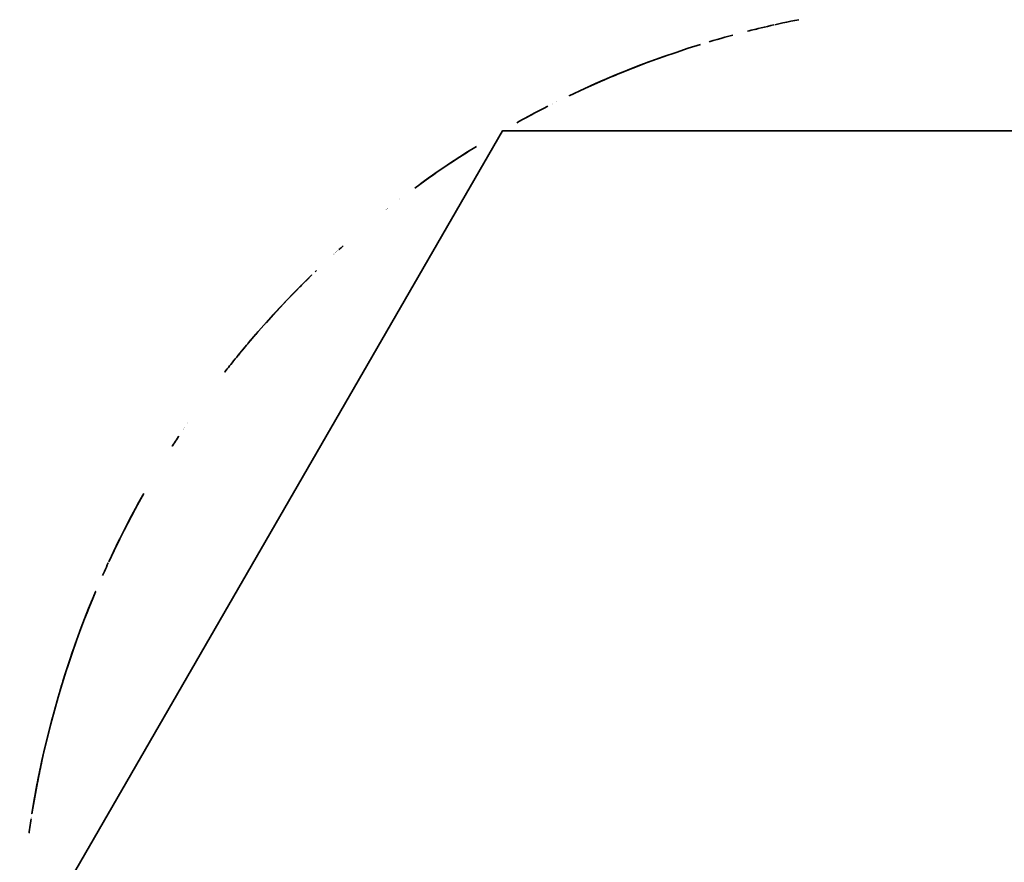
# Model space of a CAD drawing. Header units: millimetres. Extents: x 0 to 420, y 0 to 297.
# Tile 5 of 21: x 123.125 to 124.273, y 190.122 to 191.104. Entities that reach past the tile are written whole.
import ezdxf

# ---------------------------------------------------------------- set-up
doc = ezdxf.new("R2010")
doc.units = ezdxf.units.MM
doc.layers.add('OUTLINE', color=7, linetype='Continuous', lineweight=35, true_color=0x141414)

msp = doc.modelspace()

# ---------------------------------------------------------------- linework, layer by layer
at = {"layer": 'OUTLINE'}
for points in [[(123.98556017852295, 191.09347909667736), (123.98350540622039, 191.09298013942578), (123.98145157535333, 191.09247732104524), (123.97939869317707, 191.09197064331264), (123.97734676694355, 191.09146010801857), (123.97529580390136, 191.0909457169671), (123.97324581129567, 191.0904274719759)], [(124.0038952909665, 191.0977510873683), (124.00024255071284, 191.0969257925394), (123.99659257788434, 191.09608834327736), (123.99294541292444, 191.09523874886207), (123.98930109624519, 191.09437701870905), (123.98565966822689, 191.0935031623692), (123.98202116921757, 191.09261718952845)], [(124.0329238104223, 191.10385818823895), (124.02829108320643, 191.10293704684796), (124.02366226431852, 191.10199646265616), (124.01903743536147, 191.1010364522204), (124.01441667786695, 191.10005703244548), (124.00980007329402, 191.0990582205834), (124.00518770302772, 191.09804003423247)], [(123.95599048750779, 191.08590209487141), (123.95140929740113, 191.08465134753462), (123.94683342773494, 191.0833812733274), (123.9422629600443, 191.0820918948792), (123.93769797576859, 191.08078323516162), (123.93313855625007, 191.07945531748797), (123.9285847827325, 191.0781081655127)], [(123.91824194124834, 191.07497048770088), (123.90404531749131, 191.07048601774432), (123.88990928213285, 191.06581406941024), (123.87583631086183, 191.06095546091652), (123.86182886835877, 191.05591104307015), (123.84788940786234, 191.05068169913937), (123.83402037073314, 191.04526834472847)], [(123.87734855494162, 191.06148757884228), (123.85832034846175, 191.05461463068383), (123.83941881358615, 191.04740061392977), (123.82065006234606, 191.03984786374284), (123.80202016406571, 191.0319588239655), (123.78353514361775, 191.0237360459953), (123.76520097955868, 191.01518218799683)], [(123.82041212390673, 191.0397495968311), (123.81551190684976, 191.0377114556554), (123.8106213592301, 191.03565022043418), (123.80574058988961, 191.03356593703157), (123.80086970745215, 191.03145865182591), (123.79600882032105, 191.02932841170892), (123.7911580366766, 191.02717526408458)], [(123.83661890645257, 191.04629873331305), (123.8296992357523, 191.04353832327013), (123.82279799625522, 191.04073215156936), (123.81591549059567, 191.0378803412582), (123.80905202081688, 191.03498301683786), (123.80220788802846, 191.03204030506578), (123.7953833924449, 191.02905233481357)], [(123.82066063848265, 191.03985223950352), (123.82062653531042, 191.03983815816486), (123.82059243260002, 191.03982407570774), (123.8205583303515, 191.0398099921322), (123.82052422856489, 191.03979590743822), (123.82049012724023, 191.03978182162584), (123.82045602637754, 191.03976773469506)], [(123.82165540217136, 191.04026240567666), (123.82165442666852, 191.0402620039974), (123.82165345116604, 191.04026160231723), (123.82165247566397, 191.04026120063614), (123.82165150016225, 191.04026079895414), (123.82165052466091, 191.04026039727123), (123.82164954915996, 191.04025999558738)], [(123.82265101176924, 191.0406718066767), (123.82265011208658, 191.04067143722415), (123.82264921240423, 191.0406710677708), (123.82264831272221, 191.0406706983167), (123.8226474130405, 191.0406703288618), (123.82264651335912, 191.04066995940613), (123.82264561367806, 191.0406695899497)], [(123.82364746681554, 191.0410804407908), (123.82364664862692, 191.04108010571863), (123.82364583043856, 191.0410797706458), (123.82364501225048, 191.04107943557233), (123.82364419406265, 191.04107910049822), (123.82364337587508, 191.04107876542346), (123.82364255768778, 191.04107843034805)], [(123.8246447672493, 191.0414883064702), (123.824644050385, 191.04148801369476), (123.82464333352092, 191.04148772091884), (123.82464261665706, 191.0414874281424), (123.82464189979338, 191.0414871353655), (123.8246411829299, 191.04148684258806), (123.82464046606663, 191.04148654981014)], [(123.8256429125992, 191.0418954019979), (123.82564232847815, 191.0418951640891), (123.82564174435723, 191.04189492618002), (123.82564116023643, 191.0418946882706), (123.82564057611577, 191.04189445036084), (123.82563999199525, 191.04189421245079), (123.82563940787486, 191.0418939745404)], [(123.8306621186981, 191.04392562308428), (123.83032539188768, 191.04379029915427), (123.8299887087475, 191.04365486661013), (123.8296520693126, 191.04351932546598), (123.829315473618, 191.04338367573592), (123.82897892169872, 191.04324791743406), (123.8286424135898, 191.0431120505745)], [(123.8318947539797, 191.04441991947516), (123.83169203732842, 191.04433874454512), (123.83148933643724, 191.04425753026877), (123.8312866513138, 191.04417627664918), (123.8310839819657, 191.04409498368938), (123.83088132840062, 191.04401365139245), (123.83067869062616, 191.04393227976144)], [(123.83346222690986, 191.0450460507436), (123.83331771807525, 191.04498844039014), (123.83317321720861, 191.04493081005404), (123.8330287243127, 191.04487315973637), (123.83288423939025, 191.0448154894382), (123.83273976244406, 191.0447577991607), (123.83259529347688, 191.0447000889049)], [(123.78580610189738, 191.02476777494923), (123.78580513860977, 191.0247673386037), (123.78580417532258, 191.02476690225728), (123.7858032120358, 191.02476646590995), (123.78580224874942, 191.0247660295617), (123.78580128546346, 191.02476559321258), (123.7858003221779, 191.02476515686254)], [(123.78696004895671, 191.02528970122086), (123.78681509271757, 191.02522422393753), (123.78667014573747, 191.0251587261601), (123.7865252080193, 191.0250932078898), (123.78638027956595, 191.02502766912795), (123.78623536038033, 191.0249621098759), (123.78609045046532, 191.02489653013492)], [(123.78949754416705, 191.02643190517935), (123.78911399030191, 191.02625973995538), (123.78873050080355, 191.02608743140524), (123.78834707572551, 191.02591497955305), (123.78796371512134, 191.02574238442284), (123.78758041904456, 191.02556964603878), (123.78719718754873, 191.02539676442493)], [(123.79204507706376, 191.02757104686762), (123.79164137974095, 191.0273910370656), (123.79123775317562, 191.0272108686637), (123.79083419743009, 191.02703054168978), (123.79043071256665, 191.0268500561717), (123.79002729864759, 191.02666941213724), (123.78962395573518, 191.02648860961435)], [(123.7905666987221, 191.02691090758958), (123.79056547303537, 191.0269103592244), (123.7905642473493, 191.02690981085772), (123.79056302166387, 191.0269092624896), (123.7905617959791, 191.02690871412), (123.79056057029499, 191.02690816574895), (123.79055934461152, 191.02690761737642)], [(123.79460055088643, 191.02870613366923), (123.79459705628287, 191.02870458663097), (123.79459356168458, 191.02870303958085), (123.79459006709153, 191.02870149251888), (123.79458657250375, 191.028699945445), (123.79458307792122, 191.02869839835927), (123.79457958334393, 191.02869685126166)], [(123.76498629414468, 191.01507963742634), (123.7649805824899, 191.01507690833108), (123.76497487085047, 191.01507417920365), (123.76496915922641, 191.0150714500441), (123.7649634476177, 191.0150687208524), (123.76495773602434, 191.01506599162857), (123.76495202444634, 191.0150632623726)], [(123.78224502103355, 191.02314722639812), (123.78224428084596, 191.02314688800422), (123.78224354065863, 191.02314654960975), (123.78224280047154, 191.02314621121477), (123.78224206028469, 191.0231458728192), (123.78224132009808, 191.02314553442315), (123.78224057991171, 191.02314519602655)], [(123.78295514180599, 191.023471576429), (123.78295454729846, 191.02347130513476), (123.78295395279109, 191.0234710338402), (123.78295335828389, 191.02347076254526), (123.78295276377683, 191.02347049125), (123.78295216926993, 191.0234702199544), (123.7829515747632, 191.02346994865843)], [(123.78366573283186, 191.0237955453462), (123.78366528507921, 191.02379534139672), (123.78366483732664, 191.02379513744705), (123.78366438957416, 191.02379493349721), (123.78366394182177, 191.02379472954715), (123.78366349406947, 191.0237945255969), (123.78366304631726, 191.02379432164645)], [(123.78437679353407, 191.02411913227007), (123.78437649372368, 191.02411899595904), (123.78437619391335, 191.0241188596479), (123.78437589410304, 191.0241187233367), (123.78437559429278, 191.02411858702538), (123.78437529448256, 191.024118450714), (123.78437499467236, 191.02411831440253)], [(123.74045244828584, 191.00298865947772), (123.73562023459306, 191.00051907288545), (123.73079998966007, 190.9980262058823), (123.72599182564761, 190.9955101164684), (123.72119585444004, 190.99297086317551), (123.7164121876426, 190.99040850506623), (123.71164093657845, 190.9878231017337)], [(123.74558623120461, 191.0055802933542), (123.7455852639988, 191.00557980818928), (123.74558429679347, 191.00557932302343), (123.74558332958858, 191.00557883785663), (123.74558236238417, 191.00557835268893), (123.74558139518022, 191.0055778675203), (123.74558042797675, 191.0055773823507)], [(123.75115431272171, 191.0083540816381), (123.75115383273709, 191.00835384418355), (123.7511533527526, 191.00835360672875), (123.7511528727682, 191.00835336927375), (123.75115239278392, 191.0083531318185), (123.75115191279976, 191.00835289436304), (123.7511514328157, 191.00835265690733)], [(123.72404989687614, 190.99448551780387), (123.72074065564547, 190.9927283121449), (123.71743728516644, 190.99096009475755), (123.7141398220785, 190.98918088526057), (123.71084830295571, 190.9873907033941), (123.7075627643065, 190.98558956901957), (123.70428324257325, 190.98377750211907)], [(123.72604221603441, 190.9955366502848), (123.72604177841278, 190.9955364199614), (123.72604134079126, 190.99553618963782), (123.72604090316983, 190.99553595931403), (123.72604046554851, 190.99553572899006), (123.72604002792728, 190.9955354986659), (123.72603959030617, 190.99553526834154)], [(125.37500001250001, 189.9999999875), (124.81250001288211, 190.97427856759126), (123.68750001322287, 190.97427856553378), (123.12500001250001, 189.9999999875), (123.68750001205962, 189.0257214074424), (124.81250001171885, 189.02572140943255), (125.37500001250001, 189.9999999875)], [(123.65733885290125, 190.95623099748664), (123.64508332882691, 190.94852557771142), (123.6329279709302, 190.94066309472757), (123.62087479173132, 190.93264485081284), (123.60892578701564, 190.92447217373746), (123.59708293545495, 190.9161464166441), (123.5853481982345, 190.907668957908)], [(123.64674099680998, 190.94958071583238), (123.63751152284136, 190.94365397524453), (123.6283402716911, 190.93763753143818), (123.61922811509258, 190.931531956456), (123.61017591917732, 190.92533783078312), (123.60118454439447, 190.91905574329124), (123.59225484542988, 190.91268629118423)], [(123.65408213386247, 190.95420483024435), (123.6500162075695, 190.95165351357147), (123.64596120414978, 190.94908487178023), (123.64191719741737, 190.94649895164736), (123.63788426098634, 190.9438958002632), (123.6338624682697, 190.94127546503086), (123.62985189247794, 190.93863799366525)], [(123.62836533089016, 190.9376541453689), (123.62314693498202, 190.93417353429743), (123.61794802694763, 190.93066388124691), (123.61276876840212, 190.92712529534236), (123.60760932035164, 190.92355788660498), (123.6024698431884, 190.9199617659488), (123.59735049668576, 190.91633704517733)], [(123.62847903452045, 190.93772951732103), (123.62847828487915, 190.93772902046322), (123.62847753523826, 190.9377285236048), (123.62847678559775, 190.93772802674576), (123.62847603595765, 190.93772752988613), (123.62847528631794, 190.9377270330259), (123.62847453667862, 190.9377265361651)], [(123.56821888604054, 190.8948739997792), (123.56821789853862, 190.8948732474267), (123.56821691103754, 190.89487249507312), (123.56821592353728, 190.8948717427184), (123.56821493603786, 190.89487099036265), (123.56821394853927, 190.89487023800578), (123.56821296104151, 190.89486948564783)], [(123.55209741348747, 190.8823587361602), (123.55209713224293, 190.8823585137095), (123.55209685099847, 190.8823582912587), (123.55209656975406, 190.8823580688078), (123.55209628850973, 190.88235784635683), (123.55209600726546, 190.88235762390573), (123.55209572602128, 190.88235740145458)], [(123.5527897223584, 190.88290587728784), (123.55278929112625, 190.88290553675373), (123.55278885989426, 190.88290519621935), (123.55278842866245, 190.8829048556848), (123.5527879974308, 190.88290451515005), (123.55278756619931, 190.88290417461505), (123.552787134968, 190.88290383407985)], [(123.55348268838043, 190.88345265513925), (123.55348210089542, 190.88345219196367), (123.55348151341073, 190.8834517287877), (123.55348092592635, 190.88345126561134), (123.55348033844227, 190.8834508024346), (123.5534797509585, 190.88345033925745), (123.55347916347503, 190.8834498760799)], [(123.55417631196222, 190.88399906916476), (123.55417556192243, 190.88399847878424), (123.55417481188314, 190.8839978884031), (123.55417406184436, 190.88399729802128), (123.55417331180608, 190.88399670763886), (123.5541725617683, 190.88399611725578), (123.55417181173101, 190.8839955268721)], [(123.49094757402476, 190.83033991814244), (123.490947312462, 190.83033967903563), (123.49094705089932, 190.83033943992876), (123.4909467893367, 190.83033920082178), (123.49094652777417, 190.83033896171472), (123.49094626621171, 190.8303387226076), (123.49094600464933, 190.83033848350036)], [(123.49141784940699, 190.83076957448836), (123.49140663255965, 190.83075933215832), (123.4913954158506, 190.83074908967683), (123.49138419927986, 190.8307388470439), (123.49137298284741, 190.83072860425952), (123.49136176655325, 190.8307183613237), (123.49135055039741, 190.83070811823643)], [(123.49246414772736, 190.8317237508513), (123.49246385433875, 190.83172348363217), (123.49246356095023, 190.83172321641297), (123.4924632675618, 190.83172294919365), (123.49246297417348, 190.8317226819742), (123.49246268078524, 190.83172241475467), (123.4924623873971, 190.83172214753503)], [(123.49298791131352, 190.83220049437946), (123.49298747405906, 190.83220009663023), (123.49298703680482, 190.8321996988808), (123.49298659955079, 190.8321993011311), (123.49298616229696, 190.8321989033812), (123.49298572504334, 190.83219850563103), (123.49298528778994, 190.83219810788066)], [(123.49351208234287, 190.83267700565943), (123.49351150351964, 190.83267647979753), (123.49351092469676, 190.83267595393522), (123.49351034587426, 190.8326754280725), (123.4935097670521, 190.83267490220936), (123.49350918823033, 190.83267437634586), (123.49350860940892, 190.83267385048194)], [(123.49403666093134, 190.83315328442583), (123.49403594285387, 190.83315263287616), (123.49403522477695, 190.83315198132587), (123.49403450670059, 190.83315132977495), (123.49403378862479, 190.8331506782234), (123.49403307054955, 190.83315002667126), (123.49403235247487, 190.83314937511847)], [(123.49456164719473, 190.83362933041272), (123.49456079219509, 190.83362855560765), (123.49455993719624, 190.83362778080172), (123.4945590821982, 190.8336270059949), (123.49455822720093, 190.83362623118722), (123.49455737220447, 190.83362545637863), (123.49455651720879, 190.83362468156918)], [(123.49538294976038, 190.83437286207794), (123.49538274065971, 190.8343726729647), (123.49538253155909, 190.83437248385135), (123.49538232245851, 190.834372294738), (123.49538211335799, 190.83437210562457), (123.49538190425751, 190.8343719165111), (123.49538169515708, 190.83437172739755)], [(123.49579397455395, 190.83474441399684), (123.49579366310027, 190.83474413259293), (123.4957933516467, 190.8347438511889), (123.49579304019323, 190.83474356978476), (123.49579272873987, 190.8347432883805), (123.49579241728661, 190.8347430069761), (123.49579210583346, 190.83474272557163)], [(123.49620524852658, 190.83511582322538), (123.4962048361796, 190.8351154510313), (123.4962044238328, 190.83511507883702), (123.49620401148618, 190.83511470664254), (123.49620359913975, 190.83511433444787), (123.4962031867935, 190.83511396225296), (123.49620277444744, 190.8351135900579)], [(123.49661677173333, 190.83548708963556), (123.49661625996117, 190.8354866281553), (123.49661574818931, 190.8354861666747), (123.49661523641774, 190.8354857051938), (123.49661472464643, 190.8354852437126), (123.49661421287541, 190.83548478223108), (123.49661370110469, 190.83548432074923)], [(123.50197953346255, 190.84029182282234), (123.5011519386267, 190.8395543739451), (123.50032507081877, 190.83881610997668), (123.49949893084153, 190.83807703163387), (123.49867351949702, 190.83733713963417), (123.4978488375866, 190.83659643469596), (123.49702488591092, 190.8358549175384)], [(123.46559603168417, 190.806433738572), (123.45642176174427, 190.7974073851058), (123.44735135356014, 190.78827666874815), (123.43838599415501, 190.7790427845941), (123.4295268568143, 190.7697069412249), (123.42077510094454, 190.7602703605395), (123.41213187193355, 190.75073427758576)], [(123.46589813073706, 190.80672747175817), (123.46589755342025, 190.8067269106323), (123.46589697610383, 190.80672634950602), (123.46589639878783, 190.80672578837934), (123.46589582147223, 190.80672522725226), (123.46589524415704, 190.80672466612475), (123.46589466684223, 190.80672410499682)], [(123.47108752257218, 190.81173906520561), (123.47081473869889, 190.81147722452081), (123.47054204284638, 190.81121529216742), (123.47026943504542, 190.81095326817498), (123.46999691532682, 190.81069115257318), (123.46972448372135, 190.81042894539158), (123.46945214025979, 190.8101666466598)], [(123.46217709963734, 190.803094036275), (123.4536018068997, 190.79459100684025), (123.44511828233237, 190.7859964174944), (123.43672750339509, 190.77731125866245), (123.42843043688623, 190.76853653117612), (123.42022803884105, 190.75967324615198), (123.41212125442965, 190.75072242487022)], [(123.46216096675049, 190.80307820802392), (123.45587083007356, 190.79685871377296), (123.44962979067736, 190.79058995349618), (123.4434382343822, 190.784272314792), (123.43729654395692, 190.7779061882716), (123.43120509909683, 190.77149196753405), (123.42516427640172, 190.7650300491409)], [(123.4544811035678, 190.7954713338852), (123.45348666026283, 190.79447558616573), (123.45249346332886, 190.7934785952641), (123.45150151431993, 190.79248036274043), (123.45051081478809, 190.79148089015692), (123.44952136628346, 190.7904801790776), (123.4485331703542, 190.7894782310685)], [(123.4635455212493, 190.80443415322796), (123.46354524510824, 190.80443388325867), (123.46354496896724, 190.80443361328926), (123.46354469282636, 190.80443334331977), (123.46354441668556, 190.8044330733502), (123.46354414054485, 190.80443280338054), (123.46354386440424, 190.80443253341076)], [(123.4475670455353, 190.78849622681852), (123.43787624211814, 190.77851136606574), (123.42830967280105, 190.76840741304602), (123.41886880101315, 190.75818591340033), (123.40955507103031, 190.7478484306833), (123.40036990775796, 190.73739654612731), (123.39131471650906, 190.72683185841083)], [(123.40261181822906, 190.73997177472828), (123.40132692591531, 190.73849778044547), (123.40004459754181, 190.7370215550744), (123.39876483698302, 190.73554310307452), (123.39748764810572, 190.73406242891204), (123.3962130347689, 190.73257953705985), (123.39494100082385, 190.73109443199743)], [(123.40243181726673, 190.73976559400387), (123.40231065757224, 190.73962675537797), (123.40218952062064, 190.73948789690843), (123.40206840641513, 190.73934901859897), (123.40194731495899, 190.73921012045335), (123.40182624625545, 190.73907120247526), (123.40170520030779, 190.73893226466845)], [(123.40293050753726, 190.74033656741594), (123.40286200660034, 190.7402581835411), (123.4027935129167, 190.7401797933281), (123.40272502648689, 190.74010139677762), (123.40265654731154, 190.74002299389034), (123.40258807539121, 190.7399445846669), (123.40251961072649, 190.73986616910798)], [(123.39111045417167, 190.7265904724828), (123.38921552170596, 190.7243445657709), (123.38732646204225, 190.72209371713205), (123.38544328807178, 190.7198379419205), (123.38356601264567, 190.71757725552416), (123.38169464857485, 190.71531167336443), (123.37982920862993, 190.71304121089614)], [(123.39202380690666, 190.72766875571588), (123.39137515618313, 190.72690325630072), (123.39072718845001, 190.72613717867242), (123.39007990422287, 190.7253705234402), (123.38943330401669, 190.7246032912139), (123.38878738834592, 190.72383548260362), (123.38814215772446, 190.72306709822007)], [(123.39119901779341, 190.7266951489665), (123.3911858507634, 190.72667958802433), (123.39117268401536, 190.7266640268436), (123.39115951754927, 190.7266484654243), (123.39114635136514, 190.72663290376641), (123.39113318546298, 190.72661734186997), (123.39112001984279, 190.72660177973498)], [(123.39207039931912, 190.72772368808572), (123.39206391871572, 190.72771604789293), (123.39205743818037, 190.72770840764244), (123.39205095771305, 190.72770076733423), (123.39204447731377, 190.7276931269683), (123.39203799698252, 190.7276854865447), (123.39203151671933, 190.72767784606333)], [(123.3981316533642, 190.7348096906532), (123.39713664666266, 190.73365459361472), (123.39614320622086, 190.73249814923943), (123.39515133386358, 190.7313403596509), (123.39416103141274, 190.73018122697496), (123.39317230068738, 190.72902075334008), (123.39218514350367, 190.7278589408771)], [(123.39232279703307, 190.72802113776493), (123.39232222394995, 190.72802046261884), (123.39232165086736, 190.7280197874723), (123.39232107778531, 190.72801911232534), (123.39232050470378, 190.72801843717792), (123.39231993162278, 190.72801776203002), (123.39231935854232, 190.7280170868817)], [(123.39296106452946, 190.7287724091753), (123.39286033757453, 190.72865393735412), (123.39275962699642, 190.728535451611), (123.39265893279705, 190.72841695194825), (123.39255825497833, 190.7282984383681), (123.3924575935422, 190.72817991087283), (123.39235694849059, 190.72806136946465)], [(123.39360013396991, 190.72952328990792), (123.39349972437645, 190.7294054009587), (123.39339933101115, 190.72928749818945), (123.39329895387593, 190.7291695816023), (123.39319859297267, 190.72905165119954), (123.39309824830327, 190.72893370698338), (123.39299791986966, 190.72881574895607)], [(123.39424031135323, 190.7302741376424), (123.39414085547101, 190.73015757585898), (123.3940414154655, 190.7300410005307), (123.39394199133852, 190.72992441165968), (123.39384258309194, 190.72980780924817), (123.3937431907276, 190.72969119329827), (123.39364381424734, 190.72957456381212)], [(123.39443559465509, 190.73050291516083), (123.39443518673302, 190.73050243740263), (123.3944347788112, 190.73050195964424), (123.39443437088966, 190.73050148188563), (123.39443396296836, 190.73050100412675), (123.39443355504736, 190.73050052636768), (123.3944331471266, 190.73050004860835)], [(123.39491902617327, 190.73106873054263), (123.39484613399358, 190.73098346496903), (123.39477325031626, 190.73089819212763), (123.39470037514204, 190.73081291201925), (123.39462750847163, 190.73072762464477), (123.39455465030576, 190.73064233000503), (123.39448180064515, 190.7305570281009)], [(123.39552495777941, 190.7317768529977), (123.39542155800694, 190.73165609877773), (123.39531817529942, 190.73153532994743), (123.39521480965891, 190.7314145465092), (123.39511146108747, 190.73129374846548), (123.39500812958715, 190.73117293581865), (123.39490481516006, 190.73105210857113)], [(123.39616848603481, 190.73252761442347), (123.39606415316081, 190.73240598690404), (123.39595983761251, 190.73228434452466), (123.39585553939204, 190.73216268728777), (123.39575125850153, 190.73204101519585), (123.39564699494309, 190.73191932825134), (123.39554274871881, 190.73179762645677)], [(123.38338887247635, 190.7173633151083), (123.38155735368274, 190.71514498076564), (123.37973151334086, 190.7129219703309), (123.37791136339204, 190.71069429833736), (123.3760969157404, 190.70846197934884), (123.37428818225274, 190.70622502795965), (123.37248517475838, 190.70398345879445)], [(123.3881345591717, 190.72305804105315), (123.38734270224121, 190.72211311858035), (123.38655188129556, 190.72116732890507), (123.38576209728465, 190.72022067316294), (123.3849733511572, 190.71927315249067), (123.38418564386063, 190.71832476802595), (123.38339897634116, 190.71737552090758)], [(123.37247683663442, 190.70397306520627), (123.37103936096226, 190.70217745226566), (123.36960555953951, 190.7003789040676), (123.368175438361, 190.69857742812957), (123.3667490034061, 190.69677303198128), (123.36532626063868, 190.69496572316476), (123.36390721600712, 190.69315550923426)], [(123.36366361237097, 190.69284398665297), (123.36366309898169, 190.69284332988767), (123.3636625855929, 190.69284267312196), (123.36366207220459, 190.69284201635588), (123.36366155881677, 190.69284135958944), (123.36366104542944, 190.6928407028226), (123.36366053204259, 190.69284004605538)], [(123.36586786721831, 190.6956546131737), (123.36583793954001, 190.69561657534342), (123.36580801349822, 190.6955785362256), (123.36577808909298, 190.69554049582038), (123.36574816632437, 190.69550245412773), (123.3657182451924, 190.6954644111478), (123.36568832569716, 190.69542636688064)], [(123.36778587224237, 190.69808538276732), (123.36778562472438, 190.69808506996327), (123.3677853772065, 190.69808475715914), (123.36778512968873, 190.69808444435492), (123.36778488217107, 190.69808413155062), (123.36778463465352, 190.6980838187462), (123.36778438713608, 190.69808350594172)], [(123.36824505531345, 190.6986652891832), (123.3682445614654, 190.69866466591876), (123.3682440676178, 190.69866404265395), (123.36824357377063, 190.6986634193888), (123.3682430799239, 190.69866279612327), (123.36824258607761, 190.69866217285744), (123.36824209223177, 190.69866154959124)], [(123.37001070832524, 190.70088788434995), (123.37001033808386, 190.7008874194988), (123.37000996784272, 190.70088695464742), (123.37000959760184, 190.70088648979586), (123.3700092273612, 190.70088602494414), (123.3700088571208, 190.7008855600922), (123.37000848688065, 190.70088509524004)], [(123.31570895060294, 190.62667791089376), (123.31570856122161, 190.62667733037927), (123.31570817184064, 190.62667674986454), (123.31570778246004, 190.62667616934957), (123.31570739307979, 190.62667558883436), (123.31570700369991, 190.6266750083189), (123.31570661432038, 190.6266744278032)], [(123.3157763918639, 190.62677843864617), (123.31577622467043, 190.62677818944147), (123.31577605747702, 190.62677794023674), (123.31577589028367, 190.62677769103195), (123.3157757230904, 190.62677744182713), (123.31577555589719, 190.62677719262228), (123.31577538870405, 190.62677694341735)], [(123.31683153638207, 190.62834830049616), (123.31683124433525, 190.62834786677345), (123.31683095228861, 190.6283474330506), (123.31683066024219, 190.62834699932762), (123.31683036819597, 190.62834656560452), (123.31683007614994, 190.62834613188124), (123.31682978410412, 190.62834569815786)], [(123.32048824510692, 190.63374510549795), (123.32048806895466, 190.633744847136), (123.32048789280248, 190.633744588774), (123.32048771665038, 190.63374433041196), (123.32048754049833, 190.63374407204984), (123.32048736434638, 190.6337438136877), (123.32048718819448, 190.63374355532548)], [(123.30990013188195, 190.6179297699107), (123.30872756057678, 190.61614215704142), (123.30755838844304, 190.6143523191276), (123.30639261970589, 190.61256026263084), (123.3052302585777, 190.61076599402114), (123.304071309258, 190.60896951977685), (123.30291577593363, 190.6071708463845)], [(123.30998443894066, 190.61805801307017), (123.30997126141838, 190.61803797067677), (123.30995808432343, 190.61801792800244), (123.30994490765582, 190.61799788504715), (123.30993173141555, 190.61797784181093), (123.30991855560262, 190.61795779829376), (123.30990538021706, 190.61793775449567)], [(123.3101831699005, 190.6183601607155), (123.31016734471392, 190.6183361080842), (123.31015152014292, 190.6183120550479), (123.3101356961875, 190.61828800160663), (123.3101198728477, 190.61826394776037), (123.31010405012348, 190.61823989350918), (123.3100882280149, 190.61821583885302)], [(123.31038197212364, 190.6186622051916), (123.31038178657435, 190.61866192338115), (123.31038160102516, 190.6186616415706), (123.31038141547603, 190.61866135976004), (123.310381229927, 190.6186610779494), (123.31038104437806, 190.61866079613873), (123.31038085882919, 190.61866051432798)], [(123.30290628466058, 190.60715604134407), (123.30287488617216, 190.60710706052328), (123.3028434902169, 190.6070580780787), (123.30281209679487, 190.60700909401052), (123.30278070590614, 190.60696010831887), (123.30274931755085, 190.60691112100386), (123.30271793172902, 190.6068621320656)], [(123.26956758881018, 190.55170394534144), (123.26232396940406, 190.5386288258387), (123.25525470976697, 190.52545861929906), (123.24836105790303, 190.51219565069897), (123.24164423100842, 190.49884226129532), (123.23510541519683, 190.4854008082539), (123.22874576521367, 190.47187366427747)], [(123.2685385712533, 190.5498712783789), (123.26402761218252, 190.5417410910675), (123.25958399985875, 190.5335739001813), (123.25520803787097, 190.52537026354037), (123.25090002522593, 190.51713074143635), (123.24666025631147, 190.50885589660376), (123.24248902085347, 190.50054629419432)], [(123.26630916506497, 190.54587297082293), (123.26630652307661, 190.54586820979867), (123.26630388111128, 190.54586344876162), (123.26630123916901, 190.5458586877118), (123.26629859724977, 190.5458539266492), (123.26629595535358, 190.5458491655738), (123.26629331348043, 190.54584440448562)], [(123.26120512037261, 190.53657212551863), (123.26035968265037, 190.5350112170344), (123.25951670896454, 190.53344897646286), (123.25867620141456, 190.53188540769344), (123.25783816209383, 190.53032051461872), (123.25700259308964, 190.52875430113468), (123.25616949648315, 190.52718677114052)], [(123.24630871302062, 190.50816214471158), (123.24630566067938, 190.5081561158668), (123.24630260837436, 190.50815008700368), (123.24629955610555, 190.50814405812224), (123.24629650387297, 190.50813802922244), (123.24629345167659, 190.50813200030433), (123.24629039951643, 190.5081259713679)], [(123.2512035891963, 190.51771680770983), (123.2512006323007, 190.5177111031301), (123.25119767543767, 190.51770539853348), (123.25119471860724, 190.51769969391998), (123.25119176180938, 190.51769398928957), (123.2511888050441, 190.5176882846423), (123.25118584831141, 190.51768257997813)], [(123.24148620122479, 190.49852270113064), (123.24012561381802, 190.49576071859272), (123.238772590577, 190.49299502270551), (123.23742714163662, 190.49022563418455), (123.2360892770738, 190.4874525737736), (123.23475900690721, 190.48467586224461), (123.23343634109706, 190.48189552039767)], [(123.22826474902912, 190.47083122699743), (123.22712403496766, 190.46834787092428), (123.22598935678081, 190.4658617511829), (123.22486072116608, 190.46337288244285), (123.22373813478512, 190.46088127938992), (123.22262160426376, 190.45838695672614), (123.22151113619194, 190.45588992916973)], [(123.22850623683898, 190.47135491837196), (123.22850097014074, 190.4713435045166), (123.22849570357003, 190.4713320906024), (123.22849043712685, 190.47132067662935), (123.22848517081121, 190.47130926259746), (123.22847990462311, 190.4712978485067), (123.22847463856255, 190.47128643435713)], [(123.21089743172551, 190.43115058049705), (123.20532428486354, 190.41746570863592), (123.19993135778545, 190.40370881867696), (123.19471958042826, 190.38988228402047), (123.18968985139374, 190.3759884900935), (123.18484303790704, 190.36202983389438), (123.18017997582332, 190.34800872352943)], [(123.21228028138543, 190.43446834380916), (123.20931149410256, 190.42730830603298), (123.2063921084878, 190.42012798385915), (123.20352226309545, 190.41292771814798), (123.20070209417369, 190.40570785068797), (123.19793173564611, 190.39846872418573), (123.1952113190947, 190.3912106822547)], [(123.21336604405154, 190.43705264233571), (123.21170672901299, 190.4330958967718), (123.21006251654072, 190.4291328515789), (123.20843343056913, 190.42516356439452), (123.20681949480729, 190.42118809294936), (123.20522073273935, 190.41720649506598), (123.20363716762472, 190.41321882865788)], [(123.21345722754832, 190.43726885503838), (123.2134437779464, 190.43723697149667), (123.21343032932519, 190.4372050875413), (123.21341688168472, 190.43717320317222), (123.21340343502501, 190.43714131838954), (123.21338998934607, 190.43710943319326), (123.21337654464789, 190.4370775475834)], [(123.21356026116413, 190.437513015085), (123.21355354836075, 190.43749711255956), (123.21354683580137, 190.43748120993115), (123.213540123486, 190.43746530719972), (123.21353341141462, 190.43744940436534), (123.21352669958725, 190.43743350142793), (123.21351998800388, 190.43741759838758)], [(123.20363257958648, 190.41320721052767), (123.20361352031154, 190.41315894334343), (123.2035944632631, 190.4131106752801), (123.2035754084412, 190.41306240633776), (123.20355635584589, 190.4130141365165), (123.20353730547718, 190.41296586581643), (123.20351825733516, 190.41291759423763)], [(123.19214013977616, 190.38282825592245), (123.18918708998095, 190.3745676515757), (123.18629854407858, 190.3662842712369), (123.18347467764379, 190.35797861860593), (123.18071566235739, 190.34965119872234), (123.1780216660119, 190.3413025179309), (123.17539285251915, 190.3329330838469)], [(123.17925956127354, 190.34516644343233), (123.17441102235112, 190.32974733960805), (123.1697845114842, 190.3142601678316), (123.16538098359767, 190.29870812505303), (123.16120134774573, 190.2830944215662), (123.1572464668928, 190.26742228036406), (123.15351715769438, 190.25169493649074)], [(123.17539030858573, 190.3329248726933), (123.17474695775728, 190.3308411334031), (123.1741076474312, 190.3287561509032), (123.17347238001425, 190.326669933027), (123.17284115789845, 190.3245824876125), (123.17221398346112, 190.32249382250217), (123.17159085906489, 190.32040394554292)], [(123.17164084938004, 190.32057215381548), (123.17163910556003, 190.3205662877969), (123.17163736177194, 190.32056042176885), (123.17163561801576, 190.3205545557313), (123.17163387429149, 190.32054868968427), (123.17163213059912, 190.32054282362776), (123.17163038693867, 190.32053695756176)], [(123.1727434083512, 190.3242579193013), (123.17256466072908, 190.32366348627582), (123.17238624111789, 190.3230689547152), (123.17220814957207, 190.32247432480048), (123.17203038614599, 190.3218795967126), (123.17185295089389, 190.32128477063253), (123.17167584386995, 190.32068984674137)], [(123.16330963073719, 190.29108247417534), (123.15893935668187, 190.27424740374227), (123.15482987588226, 190.2573467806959), (123.15098217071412, 190.24038464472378), (123.14739716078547, 190.22336505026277), (123.1440757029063, 190.20629206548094), (123.14101859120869, 190.18916977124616)], [(123.15660601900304, 190.2647915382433), (123.15323923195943, 190.2504810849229), (123.15005973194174, 190.23612785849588), (123.14706806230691, 190.2217343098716), (123.14426473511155, 190.20730289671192), (123.14165022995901, 190.19283608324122), (123.13922499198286, 190.1783363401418)], [(123.1529676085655, 190.24928878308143), (123.15296751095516, 190.24928835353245), (123.152967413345, 190.24928792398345), (123.152967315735, 190.2492874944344), (123.15296721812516, 190.24928706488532), (123.15296712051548, 190.2492866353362), (123.15296702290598, 190.24928620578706)], [(123.1494625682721, 190.2333287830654), (123.14894156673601, 190.23085772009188), (123.14842611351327, 190.22838549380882), (123.14791621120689, 190.22591211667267), (123.14741186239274, 190.2234376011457), (123.14691306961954, 190.22096195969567), (123.14641983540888, 190.21848520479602)], [(123.15054582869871, 190.23838096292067), (123.15038323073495, 190.23762979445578), (123.15022114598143, 190.23687851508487), (123.15005957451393, 190.23612712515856), (123.14989851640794, 190.23537562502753), (123.14973797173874, 190.23462401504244), (123.14957794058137, 190.2338722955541)], [(123.14859567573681, 190.22920184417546), (123.14771104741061, 190.22490895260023), (123.14684315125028, 190.2206126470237), (123.14599200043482, 190.21631299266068), (123.14515760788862, 190.21201005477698), (123.14433998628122, 190.2077038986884), (123.1435391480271, 190.20339458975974)], [(123.14893172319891, 190.23081078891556), (123.14887610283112, 190.2305452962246), (123.14882054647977, 190.2302797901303), (123.1487650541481, 190.23001427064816), (123.14870962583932, 190.22974873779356), (123.14865426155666, 190.229483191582), (123.14859896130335, 190.22921763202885)], [(123.14639231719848, 190.21834616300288), (123.14509741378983, 190.21169610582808), (123.14384258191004, 190.20503837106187), (123.14262786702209, 190.1983732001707), (123.14145331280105, 190.1917008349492), (123.14031896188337, 190.18502151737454), (123.13922485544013, 190.1783354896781)], [(123.14353654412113, 190.2033804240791), (123.1435245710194, 190.20331527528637), (123.14351260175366, 190.20325012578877), (123.14350063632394, 190.20318497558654), (123.14348867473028, 190.2031198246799), (123.14347671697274, 190.20305467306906), (123.14346476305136, 190.20298952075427)], [(123.13903462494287, 190.17714656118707), (123.13903268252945, 190.17713437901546), (123.13903074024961, 190.17712219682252), (123.13902879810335, 190.1771100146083), (123.13902685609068, 190.17709783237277), (123.13902491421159, 190.17708565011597), (123.1390229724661, 190.17707346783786)], [(123.13903462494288, 190.17714656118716), (123.13903270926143, 190.17713454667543), (123.13903079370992, 190.177122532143), (123.13902887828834, 190.17711051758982), (123.1390269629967, 190.17709850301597), (123.13902504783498, 190.1770864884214), (123.13902313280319, 190.1770744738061)], [(123.13830824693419, 190.17252945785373), (123.1379201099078, 190.17000966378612), (123.13753768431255, 190.16748899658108), (123.13716097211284, 190.16496746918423), (123.13678997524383, 190.1624450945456), (123.13642469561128, 190.15992188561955), (123.13606513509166, 190.15739785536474)], [(123.13852495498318, 190.17392007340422), (123.13852487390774, 190.17391955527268), (123.13852479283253, 190.1739190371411), (123.13852471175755, 190.17391851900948), (123.13852463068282, 190.17391800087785), (123.13852454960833, 190.17391748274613), (123.13852446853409, 190.17391696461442)], [(123.13863394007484, 190.1746151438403), (123.13863383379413, 190.17461446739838), (123.13863372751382, 190.17461379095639), (123.13863362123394, 190.17461311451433), (123.13863351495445, 190.1746124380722), (123.13863340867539, 190.17461176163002), (123.13863330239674, 190.17461108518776)], [(123.13606244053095, 190.15737878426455), (123.13602314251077, 190.157100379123), (123.13598391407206, 190.1568219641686), (123.13594475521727, 190.15654353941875), (123.13590566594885, 190.15626510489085), (123.13586664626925, 190.15598666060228), (123.13582769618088, 190.15570820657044)]]:
    msp.add_lwpolyline(points, dxfattribs=at)

doc.saveas('drawing.dxf')
